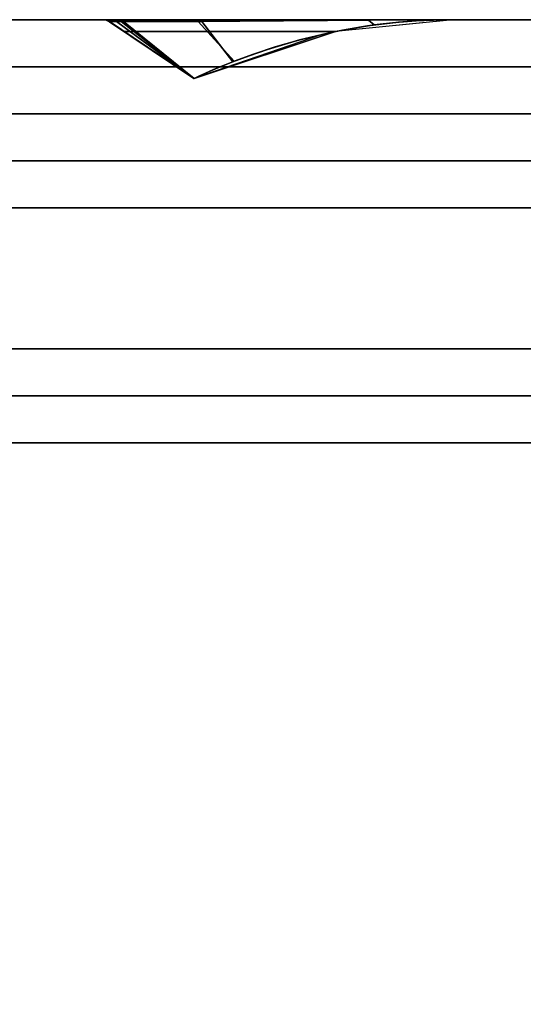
# Model space of a CAD drawing. Header units: centimetres. Extents: x -18 to 18, y -18 to 18.
# Tile 19 of 45: x -13.5 to -9.2, y 9.6 to 18. Entities that reach past the tile are written whole.
import ezdxf

# ---------------------------------------------------------------- set-up
doc = ezdxf.new("R2010")
doc.units = ezdxf.units.CM
doc.layers.get('0').update_dxf_attribs({"true_color": 0x5890e1})

msp = doc.modelspace()

# ---------------------------------------------------------------- linework, layer by layer
at = {"color": 183, "true_color": 0x8c58e1}
for points in [[(-17.6, 18, 0), (17.6, 18, 0), (17.6, 17.9923, 0), (17.6, 17.9695, 0), (17.6, 17.9325, 0), (17.6, 17.8828, 0), (17.6, 17.8222, 0), (17.6, 17.753, 0), (17.6, 17.678, 0), (17.6, 17.6, 0), (-17.6, 17.6, 0), (-17.6, 17.678, 0), (-17.6, 17.753, 0), (-17.6, 17.8222, 0), (-17.6, 17.8828, 0), (-17.6, 17.9325, 0), (-17.6, 17.9695, 0), (-17.6, 17.9923, 0)], [(17.6, 18, 0), (-17.6, 18, 0), (-17.6, 18, 0), (17.6, 18, 0)], [(17.6, 17.9923, 0), (17.6, 18, 0), (-17.6, 18, 0), (-17.6, 17.9923, 0), (-17.6, 17.9695, 0), (-17.6, 17.9325, 0), (-17.6, 17.8828, 0), (-17.6, 17.8222, 0), (-17.6, 17.753, 0), (-17.6, 17.678, 0), (-17.6, 17.6, 0), (17.6, 17.6, 0), (17.6, 17.678, 0), (17.6, 17.753, 0), (17.6, 17.8222, 0), (17.6, 17.8828, 0), (17.6, 17.9325, 0), (17.6, 17.9695, 0)], [(-12.8216, 18, 0), (-12.8217, 18, 0), (-9.8453, 18, 0), (-9.8453, 18, 0), (-9.8453, 18, 0), (-9.8453, 18, 0), (-9.8672, 18, 0), (-9.896, 18, 0), (-10.006, 18, 0), (-10.1726, 18, 0), (-10.5512, 18, 0), (-10.9031, 18, 0), (-11.2854, 18, 0), (-11.6718, 18, 0), (-12.0357, 18, 0), (-12.254, 18, 0), (-12.444, 18, 0), (-12.5994, 18, 0), (-12.7157, 18, 0), (-12.7579, 18, 0), (-12.8207, 18, 0)], [(-12.8216, 18, 0), (-12.8217, 18, 0), (-9.8453, 18, 0), (-9.8453, 18, 0), (-9.8453, 18, 0), (-9.8453, 18, 0), (-9.8672, 18, 0), (-9.896, 18, 0), (-10.006, 18, 0), (-10.1726, 18, 0), (-10.5512, 18, 0), (-10.9031, 18, 0), (-11.2854, 18, 0), (-11.6718, 18, 0), (-12.0357, 18, 0), (-12.254, 18, 0), (-12.444, 18, 0), (-12.5994, 18, 0), (-12.7157, 18, 0), (-12.7579, 18, 0), (-12.8207, 18, 0)], [(-12.8216, 18, 0), (-12.8217, 18, 0), (-9.8453, 18, 0), (-9.8453, 18, 0), (-9.8453, 18, 0), (-9.8453, 18, 0), (-9.8672, 18, 0), (-9.896, 18, 0), (-10.006, 18, 0), (-10.1726, 18, 0), (-10.5512, 18, 0), (-10.9031, 18, 0), (-11.2854, 18, 0), (-11.6718, 18, 0), (-12.0357, 18, 0), (-12.254, 18, 0), (-12.444, 18, 0), (-12.5994, 18, 0), (-12.7157, 18, 0), (-12.7579, 18, 0), (-12.8207, 18, 0)], [(-12.8216, 18, 0), (-12.8217, 18, 0), (-9.8453, 18, 0), (-9.8453, 18, 0), (-9.8453, 18, 0), (-9.8453, 18, 0), (-9.8672, 18, 0), (-9.896, 18, 0), (-10.006, 18, 0), (-10.1726, 18, 0), (-10.5512, 18, 0), (-10.9031, 18, 0), (-11.2854, 18, 0), (-11.6718, 18, 0), (-12.0357, 18, 0), (-12.254, 18, 0), (-12.444, 18, 0), (-12.5994, 18, 0), (-12.7157, 18, 0), (-12.7579, 18, 0), (-12.8207, 18, 0)], [(-12.7924, 17.9957, 0), (-12.7658, 17.983, 0), (-12.7658, 17.9829, 0), (-12.7929, 17.9958, 0), (-12.8214, 18, 0), (-12.8217, 18, 0), (-12.8216, 18, 0)], [(-12.7924, 17.9957, 0), (-12.7658, 17.983, 0), (-12.7658, 17.9829, 0), (-12.7929, 17.9958, 0), (-12.8214, 18, 0), (-12.8217, 18, 0), (-12.8216, 18, 0)], [(-12.7924, 17.9957, 0), (-12.7658, 17.983, 0), (-12.7658, 17.9829, 0), (-12.7929, 17.9958, 0), (-12.8214, 18, 0), (-12.8217, 18, 0), (-12.8216, 18, 0)], [(-12.7924, 17.9957, 0), (-12.7658, 17.983, 0), (-12.7658, 17.9829, 0), (-12.7929, 17.9958, 0), (-12.8214, 18, 0), (-12.8217, 18, 0), (-12.8216, 18, 0)], [(-12.7924, 17.9957, 0), (-12.8216, 18, 0), (-12.8207, 18, 0), (-12.792, 17.9958, 0), (-12.7657, 17.9835, 0), (-12.7658, 17.983, 0)], [(-12.8216, 18, 0), (-12.8207, 18, 0), (-12.792, 17.9958, 0), (-12.7657, 17.9835, 0), (-12.7658, 17.983, 0), (-12.7924, 17.9957, 0)], [(-12.8216, 18, 0), (-12.8207, 18, 0), (-12.792, 17.9958, 0), (-12.7657, 17.9835, 0), (-12.7658, 17.983, 0), (-12.7924, 17.9957, 0)], [(-12.8216, 18, 0), (-12.8207, 18, 0), (-12.792, 17.9958, 0), (-12.7657, 17.9835, 0), (-12.7658, 17.983, 0), (-12.7924, 17.9957, 0)], [(-9.9692, 17.9985, 0), (-9.8453, 18, 0), (-12.8215, 18, 0), (-12.7929, 17.9958, 0), (-12.7658, 17.9829, 0), (-12.7425, 17.9672, 0), (-12.7124, 17.947, 0), (-12.678, 17.9239, 0), (-12.6426, 17.9, 0), (-10.8447, 17.9, 0), (-10.7825, 17.9122, 0), (-10.7202, 17.9236, 0), (-10.5954, 17.944, 0), (-10.4704, 17.9612, 0), (-10.3454, 17.9753, 0), (-10.2201, 17.9862, 0), (-10.0947, 17.9939, 0)], [(-9.9692, 17.9985, 0), (-9.8453, 18, 0), (-12.8215, 18, 0), (-12.7929, 17.9958, 0), (-12.7658, 17.9829, 0), (-12.7425, 17.9672, 0), (-12.7124, 17.947, 0), (-12.678, 17.9239, 0), (-12.6426, 17.9, 0), (-10.8447, 17.9, 0), (-10.7825, 17.9122, 0), (-10.7202, 17.9236, 0), (-10.5954, 17.944, 0), (-10.4704, 17.9612, 0), (-10.3454, 17.9753, 0), (-10.2201, 17.9862, 0), (-10.0947, 17.9939, 0)], [(-9.9692, 17.9985, 0), (-9.8453, 18, 0), (-12.8215, 18, 0), (-12.7929, 17.9958, 0), (-12.7658, 17.9829, 0), (-12.7425, 17.9672, 0), (-12.7124, 17.947, 0), (-12.678, 17.9239, 0), (-12.6426, 17.9, 0), (-10.8447, 17.9, 0), (-10.7825, 17.9122, 0), (-10.7202, 17.9236, 0), (-10.5954, 17.944, 0), (-10.4704, 17.9612, 0), (-10.3454, 17.9753, 0), (-10.2201, 17.9862, 0), (-10.0947, 17.9939, 0)], [(-9.9692, 17.9985, 0), (-9.8453, 18, 0), (-12.8215, 18, 0), (-12.7929, 17.9958, 0), (-12.7658, 17.9829, 0), (-12.7425, 17.9672, 0), (-12.7124, 17.947, 0), (-12.678, 17.9239, 0), (-12.6426, 17.9, 0), (-10.8447, 17.9, 0), (-10.7825, 17.9122, 0), (-10.7202, 17.9236, 0), (-10.5954, 17.944, 0), (-10.4704, 17.9612, 0), (-10.3454, 17.9753, 0), (-10.2201, 17.9862, 0), (-10.0947, 17.9939, 0)], [(-12.8213, 18, 0), (-12.8214, 18, 0), (-9.8451, 18, 0), (-9.8451, 18, 0), (-9.8451, 18, 0), (-9.8451, 18, 0), (-9.8669, 18, 0), (-9.8664, 18, 0), (-9.8921, 18, 0), (-10.0025, 18, 0), (-10.1723, 18, 0), (-10.5509, 18, 0), (-10.9028, 18, 0), (-11.2851, 18, 0), (-11.6715, 18, 0), (-12.0354, 18, 0), (-12.2537, 18, 0), (-12.4437, 18, 0), (-12.5992, 18, 0), (-12.7154, 18, 0), (-12.7576, 18, 0), (-12.8204, 18, 0)], [(-12.7921, 17.9957, 0), (-12.7655, 17.983, 0), (-12.7655, 17.9829, 0), (-12.7926, 17.9958, 0), (-12.8211, 18, 0), (-12.8214, 18, 0), (-12.8213, 18, 0)], [(-12.8213, 18, 0), (-12.8204, 18, 0), (-12.7917, 17.9958, 0), (-12.7654, 17.9835, 0), (-12.7655, 17.983, 0), (-12.7921, 17.9957, 0)], [(-9.9689, 17.9985, 0), (-9.8451, 18, 0), (-12.8212, 18, 0), (-12.7926, 17.9958, 0), (-12.7655, 17.9829, 0), (-12.7422, 17.9672, 0), (-12.7121, 17.947, 0), (-12.6778, 17.9239, 0), (-12.6423, 17.9, 0), (-10.8444, 17.9, 0), (-10.7822, 17.9122, 0), (-10.7199, 17.9236, 0), (-10.5951, 17.944, 0), (-10.4701, 17.9612, 0), (-10.3451, 17.9753, 0), (-10.2199, 17.9862, 0), (-10.0944, 17.9939, 0)], [(-12.8208, 18, 0), (-9.8443, 18, 0), (-9.8443, 18, 0), (-9.8451, 18, 0), (-9.8451, 18, 0), (-9.8454, 18, 0), (-9.8616, 18, 0), (-9.8607, 18, 0), (-9.9483, 18, 0), (-10.1136, 18, 0), (-10.3469, 18, 0), (-10.636, 18, 0), (-10.9658, 18, 0), (-11.3174, 18, 0), (-11.6703, 18, 0), (-12.0041, 18, 0), (-12.4149, 18, 0), (-12.5742, 18, 0), (-12.6963, 18, 0), (-12.6963, 18, 0), (-12.7896, 18, 0), (-12.8209, 18, 0)], [(-12.7917, 17.9956, 0), (-12.765, 17.9829, 0), (-12.7649, 17.983, 0), (-12.7916, 17.9956, 0), (-12.8208, 18, 0), (-12.8209, 18, 0)], [(-12.6707, 17.9961, 0), (-12.6472, 17.9846, 0), (-12.738, 17.985, 0), (-12.765, 17.9829, 0), (-12.7917, 17.9956, 0), (-12.8209, 18, 0), (-12.7896, 18, 0), (-12.6963, 18, 0)], [(-9.9698, 17.9985, 0), (-9.8443, 18, 0), (-12.8208, 18, 0), (-12.7916, 17.9956, 0), (-12.7649, 17.983, 0), (-12.7374, 17.9644, 0), (-12.7068, 17.9438, 0), (-12.6746, 17.9221, 0), (-12.6417, 17.9, 0), (-10.8434, 17.9, 0), (-10.7813, 17.9122, 0), (-10.7191, 17.9236, 0), (-10.5946, 17.9439, 0), (-10.4699, 17.9611, 0), (-10.3451, 17.9752, 0), (-10.2203, 17.9861, 0), (-10.0952, 17.9938, 0)], [(-12.792, 17.9958, 0), (-12.8207, 18, 0), (-12.7579, 18, 0), (-12.7314, 17.9961, 0), (-12.707, 17.9847, 0), (-12.7657, 17.9835, 0)], [(-12.792, 17.9958, 0), (-12.8207, 18, 0), (-12.7579, 18, 0), (-12.7314, 17.9961, 0), (-12.707, 17.9847, 0), (-12.7657, 17.9835, 0)], [(-12.792, 17.9958, 0), (-12.8207, 18, 0), (-12.7579, 18, 0), (-12.7314, 17.9961, 0), (-12.707, 17.9847, 0), (-12.7657, 17.9835, 0)], [(-12.792, 17.9958, 0), (-12.8207, 18, 0), (-12.7579, 18, 0), (-12.7314, 17.9961, 0), (-12.707, 17.9847, 0), (-12.7657, 17.9835, 0)], [(-12.7311, 17.9961, 0), (-12.7067, 17.9847, 0), (-12.7654, 17.9835, 0), (-12.7917, 17.9958, 0), (-12.8204, 18, 0), (-12.7576, 18, 0)], [(-12.7658, 17.983, 0), (-12.7657, 17.9835, 0), (-12.0485, 17.4999, 0), (-12.0485, 17.4999, 0)], [(-12.7658, 17.983, 0), (-12.7657, 17.9835, 0), (-12.0485, 17.4999, 0), (-12.0485, 17.4999, 0)], [(-12.7658, 17.983, 0), (-12.7657, 17.9835, 0), (-12.0485, 17.4999, 0), (-12.0485, 17.4999, 0)], [(-12.7658, 17.983, 0), (-12.7657, 17.9835, 0), (-12.0485, 17.4999, 0), (-12.0485, 17.4999, 0)], [(-12.0485, 17.4999, 0), (-12.0485, 17.4999, 0), (-12.6426, 17.9, 0), (-12.7124, 17.947, 0), (-12.7425, 17.9672, 0), (-12.7658, 17.9829, 0), (-12.7658, 17.983, 0)], [(-12.0485, 17.4999, 0), (-12.0485, 17.4999, 0), (-12.6426, 17.9, 0), (-12.7124, 17.947, 0), (-12.7425, 17.9672, 0), (-12.7658, 17.9829, 0), (-12.7658, 17.983, 0)], [(-12.0485, 17.4999, 0), (-12.0485, 17.4999, 0), (-12.6426, 17.9, 0), (-12.7124, 17.947, 0), (-12.7425, 17.9672, 0), (-12.7658, 17.9829, 0), (-12.7658, 17.983, 0)], [(-12.0485, 17.4999, 0), (-12.0485, 17.4999, 0), (-12.6426, 17.9, 0), (-12.7124, 17.947, 0), (-12.7425, 17.9672, 0), (-12.7658, 17.9829, 0), (-12.7658, 17.983, 0)], [(-12.7657, 17.9835, 0), (-12.707, 17.9847, 0), (-12.0485, 17.4999, 0), (-12.0485, 17.4999, 0)], [(-12.7657, 17.9835, 0), (-12.707, 17.9847, 0), (-12.0485, 17.4999, 0), (-12.0485, 17.4999, 0)], [(-12.7657, 17.9835, 0), (-12.707, 17.9847, 0), (-12.0485, 17.4999, 0), (-12.0485, 17.4999, 0)], [(-12.7657, 17.9835, 0), (-12.707, 17.9847, 0), (-12.0485, 17.4999, 0), (-12.0485, 17.4999, 0)], [(-12.7655, 17.983, 0), (-12.7654, 17.9835, 0), (-12.0482, 17.4999, 0), (-12.0482, 17.4999, 0)], [(-12.0482, 17.4999, 0), (-12.0482, 17.4999, 0), (-12.6423, 17.9, 0), (-12.7121, 17.947, 0), (-12.7422, 17.9672, 0), (-12.7655, 17.9829, 0), (-12.7655, 17.983, 0)], [(-12.7654, 17.9835, 0), (-12.7067, 17.9847, 0), (-12.0482, 17.4999, 0), (-12.0482, 17.4999, 0)], [(-12.6472, 17.9846, 0), (-12.0474, 17.4998, 0), (-12.0474, 17.4998, 0), (-12.0474, 17.4998, 0), (-12.765, 17.9829, 0), (-12.738, 17.985, 0)], [(-12.0474, 17.4998, 0), (-12.0474, 17.4999, 0), (-12.6417, 17.9, 0), (-12.7068, 17.9438, 0), (-12.7374, 17.9644, 0), (-12.7649, 17.983, 0), (-12.765, 17.9829, 0)], [(-12.7579, 18, 0), (-12.7157, 18, 0), (-12.6897, 17.996, 0), (-12.6657, 17.9844, 0), (-12.707, 17.9847, 0), (-12.7314, 17.9961, 0)], [(-12.7579, 18, 0), (-12.7157, 18, 0), (-12.6897, 17.996, 0), (-12.6657, 17.9844, 0), (-12.707, 17.9847, 0), (-12.7314, 17.9961, 0)], [(-12.7579, 18, 0), (-12.7157, 18, 0), (-12.6897, 17.996, 0), (-12.6657, 17.9844, 0), (-12.707, 17.9847, 0), (-12.7314, 17.9961, 0)], [(-12.7579, 18, 0), (-12.7157, 18, 0), (-12.6897, 17.996, 0), (-12.6657, 17.9844, 0), (-12.707, 17.9847, 0), (-12.7314, 17.9961, 0)], [(-12.7576, 18, 0), (-12.7154, 18, 0), (-12.6894, 17.996, 0), (-12.6654, 17.9844, 0), (-12.7067, 17.9847, 0), (-12.7311, 17.9961, 0)], [(-12.5531, 17.984, 0), (-12.6657, 17.9844, 0), (-12.6897, 17.996, 0), (-12.7157, 18, 0), (-12.5994, 18, 0), (-12.444, 18, 0), (-12.254, 18, 0), (-12.0357, 18, 0), (-12.023, 17.9964, 0), (-12.0113, 17.9858, 0), (-12.4034, 17.9841, 0)], [(-12.023, 17.9964, 0), (-12.0113, 17.9858, 0), (-12.4034, 17.9841, 0), (-12.5531, 17.984, 0), (-12.6657, 17.9844, 0), (-12.6897, 17.996, 0), (-12.7157, 18, 0), (-12.5994, 18, 0), (-12.444, 18, 0), (-12.254, 18, 0), (-12.0357, 18, 0)], [(-12.254, 18, 0), (-12.0357, 18, 0), (-12.023, 17.9964, 0), (-12.0113, 17.9858, 0), (-12.4034, 17.9841, 0), (-12.5531, 17.984, 0), (-12.6657, 17.9844, 0), (-12.6897, 17.996, 0), (-12.7157, 18, 0), (-12.5994, 18, 0), (-12.444, 18, 0)], [(-12.023, 17.9964, 0), (-12.0113, 17.9858, 0), (-12.4034, 17.9841, 0), (-12.5531, 17.984, 0), (-12.6657, 17.9844, 0), (-12.6897, 17.996, 0), (-12.7157, 18, 0), (-12.5994, 18, 0), (-12.444, 18, 0), (-12.254, 18, 0), (-12.0357, 18, 0)], [(-12.0227, 17.9964, 0), (-12.011, 17.9858, 0), (-12.4032, 17.9841, 0), (-12.5528, 17.984, 0), (-12.6654, 17.9844, 0), (-12.6894, 17.996, 0), (-12.7154, 18, 0), (-12.5992, 18, 0), (-12.4437, 18, 0), (-12.2537, 18, 0), (-12.0354, 18, 0)], [(-12.0477, 17.5003, 0), (-12.0485, 17.4999, 0), (-12.0485, 17.4999, 0), (-12.707, 17.9847, 0), (-12.6657, 17.9844, 0)], [(-12.0477, 17.5003, 0), (-12.0485, 17.4999, 0), (-12.0485, 17.4999, 0), (-12.707, 17.9847, 0), (-12.6657, 17.9844, 0)], [(-12.0477, 17.5003, 0), (-12.0485, 17.4999, 0), (-12.0485, 17.4999, 0), (-12.707, 17.9847, 0), (-12.6657, 17.9844, 0)], [(-12.0477, 17.5003, 0), (-12.0485, 17.4999, 0), (-12.0485, 17.4999, 0), (-12.707, 17.9847, 0), (-12.6657, 17.9844, 0)], [(-12.0474, 17.5003, 0), (-12.0482, 17.4999, 0), (-12.0482, 17.4999, 0), (-12.7067, 17.9847, 0), (-12.6654, 17.9844, 0)], [(-11.9916, 17.9961, 0), (-11.98, 17.9847, 0), (-12.3749, 17.9836, 0), (-12.6472, 17.9846, 0), (-12.6707, 17.9961, 0), (-12.6963, 18, 0), (-12.5742, 18, 0), (-12.4149, 18, 0), (-12.0041, 18, 0)], [(-11.7053, 17.6464, 0), (-11.7456, 17.6306, 0), (-11.8184, 17.6012, 0), (-11.8875, 17.5723, 0), (-11.9492, 17.5455, 0), (-11.9998, 17.5227, 0), (-12.0349, 17.5064, 0), (-12.0477, 17.5003, 0), (-12.6657, 17.9844, 0), (-12.5531, 17.984, 0), (-12.4034, 17.9841, 0), (-12.221, 17.9847, 0), (-12.0113, 17.9858, 0)], [(-11.7053, 17.6464, 0), (-11.7456, 17.6306, 0), (-11.8184, 17.6012, 0), (-11.8875, 17.5723, 0), (-11.9492, 17.5455, 0), (-11.9998, 17.5227, 0), (-12.0349, 17.5064, 0), (-12.0477, 17.5003, 0), (-12.6657, 17.9844, 0), (-12.5531, 17.984, 0), (-12.4034, 17.9841, 0), (-12.221, 17.9847, 0), (-12.0113, 17.9858, 0)], [(-11.7053, 17.6464, 0), (-11.7456, 17.6306, 0), (-11.8184, 17.6012, 0), (-11.8875, 17.5723, 0), (-11.9492, 17.5455, 0), (-11.9998, 17.5227, 0), (-12.0349, 17.5064, 0), (-12.0477, 17.5003, 0), (-12.6657, 17.9844, 0), (-12.5531, 17.984, 0), (-12.4034, 17.9841, 0), (-12.221, 17.9847, 0), (-12.0113, 17.9858, 0)], [(-11.7053, 17.6464, 0), (-11.7456, 17.6306, 0), (-11.8184, 17.6012, 0), (-11.8875, 17.5723, 0), (-11.9492, 17.5455, 0), (-11.9998, 17.5227, 0), (-12.0349, 17.5064, 0), (-12.0477, 17.5003, 0), (-12.6657, 17.9844, 0), (-12.5531, 17.984, 0), (-12.4034, 17.9841, 0), (-12.221, 17.9847, 0), (-12.0113, 17.9858, 0)], [(-11.705, 17.6464, 0), (-11.7454, 17.6306, 0), (-11.8181, 17.6012, 0), (-11.8872, 17.5723, 0), (-11.9489, 17.5455, 0), (-11.9995, 17.5227, 0), (-12.0346, 17.5064, 0), (-12.0474, 17.5003, 0), (-12.6654, 17.9844, 0), (-12.5528, 17.984, 0), (-12.4032, 17.9841, 0), (-12.2207, 17.9847, 0), (-12.011, 17.9858, 0)], [(-11.7956, 17.61, 0), (-11.8537, 17.586, 0), (-11.8657, 17.581, 0), (-11.9304, 17.5532, 0), (-11.986, 17.5284, 0), (-12.0283, 17.5089, 0), (-12.0474, 17.4998, 0), (-12.6472, 17.9846, 0), (-12.5285, 17.9838, 0), (-12.3749, 17.9836, 0), (-12.1902, 17.9839, 0), (-11.98, 17.9847, 0), (-11.7182, 17.6409, 0)], [(-9.8457, 18, 0), (-9.8453, 18, 0), (-9.8453, 18, 0), (-9.8453, 18, 0), (-10.8447, 17.9, 0), (-10.9609, 17.875, 0), (-12.0485, 17.4999, 0), (-12.0485, 17.4999, 0), (-12.0485, 17.4999, 0), (-12.0485, 17.4999, 0), (-12.0485, 17.4999, 0), (-12.0477, 17.5003, 0), (-12.0349, 17.5064, 0), (-11.9998, 17.5227, 0), (-11.9492, 17.5455, 0), (-11.8875, 17.5723, 0), (-11.8184, 17.6012, 0), (-11.7456, 17.6306, 0), (-11.7053, 17.6464, 0), (-11.5425, 17.7067, 0), (-11.358, 17.768, 0), (-11.1572, 17.8263, 0), (-10.9469, 17.8781, 0), (-10.7853, 17.9116, 0), (-10.5156, 17.9553, 0), (-10.4635, 17.962, 0), (-10.3044, 17.9791, 0), (-10.1581, 17.9904, 0), (-10.0793, 17.9947, 0), (-10.0102, 17.9974, 0), (-9.9482, 17.999, 0), (-9.8969, 17.9997, 0), (-9.861, 18, 0), (-9.8485, 18, 0)], [(-9.8457, 18, 0), (-9.8453, 18, 0), (-9.8453, 18, 0), (-9.8453, 18, 0), (-10.8447, 17.9, 0), (-10.9609, 17.875, 0), (-12.0485, 17.4999, 0), (-12.0485, 17.4999, 0), (-12.0485, 17.4999, 0), (-12.0485, 17.4999, 0), (-12.0485, 17.4999, 0), (-12.0477, 17.5003, 0), (-12.0349, 17.5064, 0), (-11.9998, 17.5227, 0), (-11.9492, 17.5455, 0), (-11.8875, 17.5723, 0), (-11.8184, 17.6012, 0), (-11.7456, 17.6306, 0), (-11.7053, 17.6464, 0), (-11.5425, 17.7067, 0), (-11.358, 17.768, 0), (-11.1572, 17.8263, 0), (-10.9469, 17.8781, 0), (-10.7853, 17.9116, 0), (-10.6231, 17.9397, 0), (-10.5156, 17.9553, 0), (-10.4635, 17.962, 0), (-10.3044, 17.9791, 0), (-10.1581, 17.9904, 0), (-10.0793, 17.9947, 0), (-10.0102, 17.9974, 0), (-9.9482, 17.999, 0), (-9.8969, 17.9997, 0), (-9.861, 18, 0), (-9.8485, 18, 0)], [(-9.8457, 18, 0), (-9.8453, 18, 0), (-9.8453, 18, 0), (-9.8453, 18, 0), (-10.8447, 17.9, 0), (-10.9609, 17.875, 0), (-12.0485, 17.4999, 0), (-12.0485, 17.4999, 0), (-12.0485, 17.4999, 0), (-12.0485, 17.4999, 0), (-12.0485, 17.4999, 0), (-12.0477, 17.5003, 0), (-12.0349, 17.5064, 0), (-11.9998, 17.5227, 0), (-11.9492, 17.5455, 0), (-11.8875, 17.5723, 0), (-11.8184, 17.6012, 0), (-11.7456, 17.6306, 0), (-11.7053, 17.6464, 0), (-11.5425, 17.7067, 0), (-11.358, 17.768, 0), (-11.1572, 17.8263, 0), (-10.9469, 17.8781, 0), (-10.7853, 17.9116, 0), (-10.6231, 17.9397, 0), (-10.5156, 17.9553, 0), (-10.4635, 17.962, 0), (-10.3044, 17.9791, 0), (-10.1581, 17.9904, 0), (-10.0793, 17.9947, 0), (-10.0102, 17.9974, 0), (-9.9482, 17.999, 0), (-9.8969, 17.9997, 0), (-9.861, 18, 0), (-9.8485, 18, 0)], [(-9.8457, 18, 0), (-9.8453, 18, 0), (-9.8453, 18, 0), (-9.8453, 18, 0), (-10.8447, 17.9, 0), (-10.9609, 17.875, 0), (-12.0485, 17.4999, 0), (-12.0485, 17.4999, 0), (-12.0485, 17.4999, 0), (-12.0485, 17.4999, 0), (-12.0485, 17.4999, 0), (-12.0477, 17.5003, 0), (-12.0349, 17.5064, 0), (-11.9998, 17.5227, 0), (-11.9492, 17.5455, 0), (-11.8875, 17.5723, 0), (-11.8184, 17.6012, 0), (-11.7456, 17.6306, 0), (-11.7053, 17.6464, 0), (-11.5425, 17.7067, 0), (-11.358, 17.768, 0), (-11.1572, 17.8263, 0), (-10.9469, 17.8781, 0), (-10.7853, 17.9116, 0), (-10.6231, 17.9397, 0), (-10.5156, 17.9553, 0), (-10.4635, 17.962, 0), (-10.3044, 17.9791, 0), (-10.1581, 17.9904, 0), (-10.0793, 17.9947, 0), (-10.0102, 17.9974, 0), (-9.9482, 17.999, 0), (-9.8969, 17.9997, 0), (-9.861, 18, 0), (-9.8485, 18, 0)], [(-9.8454, 18, 0), (-9.8451, 18, 0), (-9.8451, 18, 0), (-9.8451, 18, 0), (-10.8444, 17.9, 0), (-10.9606, 17.875, 0), (-12.0482, 17.4999, 0), (-12.0482, 17.4999, 0), (-12.0482, 17.4999, 0), (-12.0482, 17.4999, 0), (-12.0482, 17.4999, 0), (-12.0474, 17.5003, 0), (-12.0346, 17.5064, 0), (-11.9995, 17.5227, 0), (-11.9489, 17.5455, 0), (-11.8872, 17.5723, 0), (-11.8181, 17.6012, 0), (-11.7454, 17.6306, 0), (-11.705, 17.6464, 0), (-11.5422, 17.7067, 0), (-11.3577, 17.768, 0), (-11.1569, 17.8263, 0), (-10.9467, 17.8781, 0), (-10.785, 17.9116, 0), (-10.5153, 17.9553, 0), (-10.4632, 17.962, 0), (-10.3041, 17.9791, 0), (-10.1578, 17.9904, 0), (-10.079, 17.9947, 0), (-10.0099, 17.9974, 0), (-9.9479, 17.999, 0), (-9.8966, 17.9997, 0), (-9.8607, 18, 0), (-9.8482, 18, 0)], [(-9.8595, 18, 0), (-9.8451, 18, 0), (-9.8443, 17.9999, 0), (-9.8443, 18, 0), (-10.8434, 17.9, 0), (-12.0474, 17.4999, 0), (-12.0474, 17.4998, 0), (-12.0474, 17.4998, 0), (-12.0283, 17.5089, 0), (-11.986, 17.5284, 0), (-11.9304, 17.5532, 0), (-11.8657, 17.581, 0), (-11.7956, 17.61, 0), (-11.7182, 17.6409, 0), (-11.5783, 17.6936, 0), (-11.423, 17.7469, 0), (-11.1509, 17.8277, 0), (-10.8602, 17.8965, 0), (-10.5719, 17.9472, 0), (-10.3099, 17.9785, 0), (-10.1614, 17.99, 0), (-10.0183, 17.997, 0), (-9.9534, 17.9988, 0), (-9.8987, 17.9996, 0)], [(-12.023, 17.9964, 0), (-12.0357, 18, 0), (-11.6718, 18, 0), (-11.2854, 18, 0), (-10.9031, 18, 0), (-10.5512, 18, 0), (-10.5635, 17.9973, 0), (-10.9127, 17.9945, 0), (-11.2867, 17.9912, 0), (-11.661, 17.9881, 0), (-12.0113, 17.9858, 0)], [(-12.023, 17.9964, 0), (-12.0357, 18, 0), (-11.6718, 18, 0), (-11.2854, 18, 0), (-10.9031, 18, 0), (-10.5512, 18, 0), (-10.5635, 17.9973, 0), (-10.9127, 17.9945, 0), (-11.2867, 17.9912, 0), (-11.661, 17.9881, 0), (-12.0113, 17.9858, 0)], [(-12.023, 17.9964, 0), (-12.0357, 18, 0), (-11.6718, 18, 0), (-11.2854, 18, 0), (-10.9031, 18, 0), (-10.5512, 18, 0), (-10.5635, 17.9973, 0), (-10.9127, 17.9945, 0), (-11.2867, 17.9912, 0), (-11.661, 17.9881, 0), (-12.0113, 17.9858, 0)], [(-12.023, 17.9964, 0), (-12.0357, 18, 0), (-11.6718, 18, 0), (-11.2854, 18, 0), (-10.9031, 18, 0), (-10.5512, 18, 0), (-10.5635, 17.9973, 0), (-10.9127, 17.9945, 0), (-11.2867, 17.9912, 0), (-11.661, 17.9881, 0), (-12.0113, 17.9858, 0)], [(-12.0227, 17.9964, 0), (-12.0354, 18, 0), (-11.6715, 18, 0), (-11.2851, 18, 0), (-10.9028, 18, 0), (-10.5509, 18, 0), (-10.5632, 17.9973, 0), (-10.9124, 17.9945, 0), (-11.2864, 17.9912, 0), (-11.6608, 17.9881, 0), (-12.011, 17.9858, 0)], [(-10.7853, 17.9116, 0), (-10.7853, 17.9115, 0), (-10.9469, 17.8782, 0), (-10.9469, 17.8781, 0), (-11.1572, 17.8263, 0), (-11.358, 17.768, 0), (-11.5425, 17.7067, 0), (-11.7053, 17.6464, 0), (-12.0113, 17.9858, 0), (-11.661, 17.9881, 0), (-11.2867, 17.9912, 0), (-10.9127, 17.9945, 0), (-10.5635, 17.9973, 0), (-10.5156, 17.9553, 0)], [(-10.7853, 17.9116, 0), (-10.7853, 17.9115, 0), (-10.9469, 17.8782, 0), (-10.9469, 17.8781, 0), (-11.1572, 17.8263, 0), (-11.358, 17.768, 0), (-11.5425, 17.7067, 0), (-11.7053, 17.6464, 0), (-12.0113, 17.9858, 0), (-11.661, 17.9881, 0), (-11.2867, 17.9912, 0), (-10.9127, 17.9945, 0), (-10.5635, 17.9973, 0), (-10.5156, 17.9553, 0), (-10.6231, 17.9397, 0)], [(-10.7853, 17.9116, 0), (-10.7853, 17.9115, 0), (-10.9469, 17.8782, 0), (-10.9469, 17.8781, 0), (-11.1572, 17.8263, 0), (-11.358, 17.768, 0), (-11.5425, 17.7067, 0), (-11.7053, 17.6464, 0), (-12.0113, 17.9858, 0), (-11.661, 17.9881, 0), (-11.2867, 17.9912, 0), (-10.9127, 17.9945, 0), (-10.5635, 17.9973, 0), (-10.5156, 17.9553, 0), (-10.6231, 17.9397, 0)], [(-10.7853, 17.9116, 0), (-10.7853, 17.9115, 0), (-10.9469, 17.8782, 0), (-10.9469, 17.8781, 0), (-11.1572, 17.8263, 0), (-11.358, 17.768, 0), (-11.5425, 17.7067, 0), (-11.7053, 17.6464, 0), (-12.0113, 17.9858, 0), (-11.661, 17.9881, 0), (-11.2867, 17.9912, 0), (-10.9127, 17.9945, 0), (-10.5635, 17.9973, 0), (-10.5156, 17.9553, 0), (-10.6231, 17.9397, 0)], [(-10.785, 17.9116, 0), (-10.785, 17.9115, 0), (-10.9467, 17.8782, 0), (-10.9467, 17.8781, 0), (-11.1569, 17.8263, 0), (-11.3577, 17.768, 0), (-11.5422, 17.7067, 0), (-11.705, 17.6464, 0), (-12.011, 17.9858, 0), (-11.6608, 17.9881, 0), (-11.2864, 17.9912, 0), (-10.9124, 17.9945, 0), (-10.5632, 17.9973, 0), (-10.5153, 17.9553, 0)], [(-11.9916, 17.9961, 0), (-12.0041, 18, 0), (-11.6703, 18, 0), (-11.3174, 18, 0), (-10.9658, 18, 0), (-10.636, 18, 0), (-10.3469, 18, 0), (-10.1136, 18, 0), (-9.9483, 18, 0), (-9.8607, 18, 0), (-9.8616, 18, 0), (-9.9529, 17.9999, 0), (-10.1233, 17.9993, 0), (-10.3609, 17.9978, 0), (-10.6502, 17.9953, 0), (-10.9753, 17.9923, 0), (-11.3178, 17.9892, 0), (-11.6588, 17.9866, 0), (-11.98, 17.9847, 0)], [(-9.8616, 18, 0), (-9.8454, 18, 0), (-9.8454, 18, 0), (-9.8451, 18, 0), (-9.8595, 18, 0), (-9.8987, 17.9996, 0), (-9.9534, 17.9988, 0), (-10.0183, 17.997, 0), (-10.1614, 17.99, 0), (-10.3099, 17.9784, 0), (-10.5719, 17.9472, 0), (-10.8602, 17.8965, 0), (-11.1509, 17.8277, 0), (-11.423, 17.7469, 0), (-11.5782, 17.6935, 0), (-11.7182, 17.6409, 0), (-11.98, 17.9847, 0), (-11.6588, 17.9866, 0), (-11.3178, 17.9892, 0), (-10.9753, 17.9923, 0), (-10.6502, 17.9953, 0), (-10.3609, 17.9978, 0), (-10.1233, 17.9993, 0), (-9.9529, 17.9999, 0)], [(-10.5512, 18, 0), (-10.1726, 18, 0), (-10.181, 17.9994, 0), (-10.5635, 17.9973, 0)], [(-10.5512, 18, 0), (-10.1726, 18, 0), (-10.181, 17.9994, 0), (-10.5635, 17.9973, 0)], [(-10.5512, 18, 0), (-10.1726, 18, 0), (-10.181, 17.9994, 0), (-10.5635, 17.9973, 0)], [(-10.5512, 18, 0), (-10.1726, 18, 0), (-10.181, 17.9994, 0), (-10.5635, 17.9973, 0)], [(-10.181, 17.9994, 0), (-10.1581, 17.9904, 0), (-10.3044, 17.9791, 0), (-10.4635, 17.962, 0), (-10.4634, 17.962, 0), (-10.5156, 17.9553, 0), (-10.5635, 17.9973, 0), (-10.3584, 17.9986, 0)], [(-10.181, 17.9994, 0), (-10.1581, 17.9904, 0), (-10.3044, 17.9791, 0), (-10.4635, 17.962, 0), (-10.5156, 17.9553, 0), (-10.5635, 17.9973, 0), (-10.3584, 17.9986, 0)], [(-10.181, 17.9994, 0), (-10.1581, 17.9904, 0), (-10.3044, 17.9791, 0), (-10.4635, 17.962, 0), (-10.5156, 17.9553, 0), (-10.5635, 17.9973, 0), (-10.3584, 17.9986, 0)], [(-10.181, 17.9994, 0), (-10.1581, 17.9904, 0), (-10.3044, 17.9791, 0), (-10.4635, 17.962, 0), (-10.5156, 17.9553, 0), (-10.5635, 17.9973, 0), (-10.3584, 17.9986, 0)], [(-10.5509, 18, 0), (-10.1723, 18, 0), (-10.1807, 17.9994, 0), (-10.5632, 17.9973, 0)], [(-10.1807, 17.9994, 0), (-10.1578, 17.9904, 0), (-10.3041, 17.9791, 0), (-10.4632, 17.962, 0), (-10.4631, 17.962, 0), (-10.5153, 17.9553, 0), (-10.5632, 17.9973, 0), (-10.3582, 17.9986, 0)], [(-9.8672, 18, 0), (-9.8673, 18, 0), (-9.9801, 17.9999, 0), (-10.181, 17.9994, 0), (-10.1726, 18, 0), (-10.006, 18, 0), (-9.896, 18, 0), (-9.8672, 18, 0), (-9.8672, 18, 0), (-9.8672, 18, 0)], [(-9.8672, 18, 0), (-9.8673, 18, 0), (-9.9801, 17.9999, 0), (-10.181, 17.9994, 0), (-10.1726, 18, 0), (-10.006, 18, 0), (-9.896, 18, 0), (-9.8672, 18, 0), (-9.8672, 18, 0), (-9.8672, 18, 0)], [(-9.8672, 18, 0), (-9.8673, 18, 0), (-9.9801, 17.9999, 0), (-10.181, 17.9994, 0), (-10.1726, 18, 0), (-10.006, 18, 0), (-9.896, 18, 0), (-9.8672, 18, 0), (-9.8672, 18, 0), (-9.8672, 18, 0)], [(-9.8672, 18, 0), (-9.8673, 18, 0), (-9.9801, 17.9999, 0), (-10.181, 17.9994, 0), (-10.1726, 18, 0), (-10.006, 18, 0), (-9.896, 18, 0), (-9.8672, 18, 0), (-9.8672, 18, 0), (-9.8672, 18, 0)], [(-10.0793, 17.9947, 0), (-10.1581, 17.9904, 0), (-10.181, 17.9994, 0), (-10.0703, 17.9998, 0), (-9.9801, 17.9999, 0), (-9.912, 18, 0), (-9.8672, 18, 0), (-9.8453, 18, 0), (-9.8453, 18, 0), (-9.8457, 18, 0), (-9.8485, 18, 0), (-9.861, 18, 0), (-9.8969, 17.9997, 0), (-9.9482, 17.999, 0), (-10.0102, 17.9974, 0)], [(-10.0793, 17.9947, 0), (-10.1581, 17.9904, 0), (-10.181, 17.9994, 0), (-10.0703, 17.9998, 0), (-9.9801, 17.9999, 0), (-9.912, 18, 0), (-9.8672, 18, 0), (-9.8453, 18, 0), (-9.8453, 18, 0), (-9.8457, 18, 0), (-9.8485, 18, 0), (-9.861, 18, 0), (-9.8969, 17.9997, 0), (-9.9482, 17.999, 0), (-10.0102, 17.9974, 0)], [(-10.0793, 17.9947, 0), (-10.1581, 17.9904, 0), (-10.181, 17.9994, 0), (-10.0703, 17.9998, 0), (-9.9801, 17.9999, 0), (-9.912, 18, 0), (-9.8672, 18, 0), (-9.8453, 18, 0), (-9.8453, 18, 0), (-9.8457, 18, 0), (-9.8485, 18, 0), (-9.861, 18, 0), (-9.8969, 17.9997, 0), (-9.9482, 17.999, 0), (-10.0102, 17.9974, 0), (-10.023, 17.997, 0)], [(-10.0793, 17.9947, 0), (-10.1581, 17.9904, 0), (-10.181, 17.9994, 0), (-10.0703, 17.9998, 0), (-9.9801, 17.9999, 0), (-9.912, 18, 0), (-9.8672, 18, 0), (-9.8453, 18, 0), (-9.8453, 18, 0), (-9.8457, 18, 0), (-9.8485, 18, 0), (-9.861, 18, 0), (-9.8969, 17.9997, 0), (-9.9482, 17.999, 0), (-10.0102, 17.9974, 0)], [(-9.9801, 17.9999, 0), (-10.1807, 17.9994, 0), (-10.1723, 18, 0), (-10.0025, 18, 0), (-9.8921, 18, 0), (-9.8669, 18, 0), (-9.912, 18, 0)], [(-10.079, 17.9947, 0), (-10.1578, 17.9904, 0), (-10.1807, 17.9994, 0), (-10.07, 17.9998, 0), (-9.9798, 17.9999, 0), (-9.9117, 18, 0), (-9.8669, 18, 0), (-9.8451, 18, 0), (-9.845, 18, 0), (-9.8454, 18, 0), (-9.8482, 18, 0), (-9.8607, 18, 0), (-9.8966, 17.9997, 0), (-9.9479, 17.999, 0), (-10.0099, 17.9974, 0)], [(-9.8669, 18, 0), (-9.8669, 18, 0), (-9.8921, 18, 0)], [(-9.8669, 18, 0), (-9.8669, 18, 0), (-9.8669, 18, 0), (-9.8669, 18, 0), (-9.867, 18, 0), (-9.867, 18, 0), (-9.867, 18, 0)], [(-12.6426, 17.9, 0), (-12.0485, 17.4999, 0), (-10.8447, 17.9, 0)], [(-12.6426, 17.9, 0), (-12.0485, 17.4999, 0), (-10.8447, 17.9, 0)], [(-12.6426, 17.9, 0), (-12.0485, 17.4999, 0), (-10.8447, 17.9, 0)], [(-12.6426, 17.9, 0), (-12.0485, 17.4999, 0), (-10.8447, 17.9, 0)], [(-12.6423, 17.9, 0), (-12.0482, 17.4999, 0), (-10.8444, 17.9, 0)], [(-12.6417, 17.9, 0), (-12.0474, 17.4999, 0), (-10.8434, 17.9, 0)], [(17.6, 17.6, 0), (17.6, -17.6, 0), (-17.6, -17.6, 0), (-17.6, 17.6, 0)], [(-17.6, 17.6, 0), (-17.6, -17.6, 0), (17.6, -17.6, 0), (17.6, 17.6, 0)], [(-16.4, 17.2, 0), (16.4, 17.2, 0), (16.4, 17.122, 0), (16.4, 17.0469, 0), (16.4, 16.9778, 0), (16.4, 16.9172, 0), (16.4, 16.8674, 0), (16.4, 16.8304, 0), (16.4, 16.8077, 0), (16.4, 16.8, 0), (-16.4, 16.8, 0), (-16.4, 16.8075, 0), (-16.4, 16.8304, 0), (-16.4, 16.8678, 0), (-16.4, 16.9172, 0), (-16.4, 16.9771, 0), (-16.4, 17.0469, 0), (-16.4, 17.1227, 0)], [(-16.4, 16.8, 0), (16.4, 16.8, 0), (16.4, 16.7923, 0), (16.4, 16.7695, 0), (16.4, 16.7325, 0), (16.4, 16.6828, 0), (16.4, 16.6222, 0), (16.4, 16.553, 0), (16.4, 16.478, 0), (16.4, 16.4, 0), (-16.4, 16.4, 0), (-16.4, 16.478, 0), (-16.4, 16.553, 0), (-16.4, 16.6222, 0), (-16.4, 16.6828, 0), (-16.4, 16.7325, 0), (-16.4, 16.7695, 0), (-16.4, 16.7923, 0)], [(-16.4, 16.4, 0), (16.4, 16.4, 0), (16.4, -16.4, 0), (-16.4, -16.4, 0)], [(14.4, 14.8, 0), (-14.4, 14.8, 0), (-14.4, 14.8075, 0), (-14.4, 14.8304, 0), (-14.4, 14.8678, 0), (-14.4, 14.9172, 0), (-14.4, 14.9771, 0), (-14.4, 15.0469, 0), (-14.4, 15.1227, 0), (-14.4, 15.2, 0), (14.4, 15.2, 0), (14.4, 15.122, 0), (14.4, 15.0469, 0), (14.4, 14.9778, 0), (14.4, 14.9172, 0), (14.4, 14.8674, 0), (14.4, 14.8304, 0), (14.4, 14.8077, 0)], [(14.4, 14.7923, 0), (14.4, 14.7695, 0), (14.4, 14.7325, 0), (14.4, 14.6828, 0), (14.4, 14.6222, 0), (14.4, 14.553, 0), (14.4, 14.478, 0), (14.4, 14.4, 0), (-14.4, 14.4, 0), (-14.4, 14.478, 0), (-14.4, 14.553, 0), (-14.4, 14.6222, 0), (-14.4, 14.6828, 0), (-14.4, 14.7325, 0), (-14.4, 14.7695, 0), (-14.4, 14.7923, 0), (-14.4, 14.8, 0), (14.4, 14.8, 0)], [(-14.4, -14.4, 0), (-14.4, 14.4, 0), (14.4, 14.4, 0), (14.4, -14.4, 0)]]:
    msp.add_polyline3d(points, close=True, dxfattribs=at)
for points in [[(16.4, 17.2, 0), (-16.4, 17.2, 0), (-16.6616, 17.156, 0), (-16.7897, 17.0987, 0), (-16.9075, 17.0184, 0), (-17.0092, 16.9185, 0), (-17.0904, 16.8041, 0), (-17.1846, 16.5561, 0), (-17.2, 16.4, 0), (-17.2, -16.4, 0), (-17.1846, -16.5561, 0), (-17.1391, -16.7061, 0), (-17.0443, -16.8741, 0), (-16.9075, -17.0184, 0), (-16.7393, -17.1245, 0), (-16.556, -17.1846, 0), (-16.4, -17.2, 0), (16.4, -17.2, 0)], [(14.4, 15.2, 0), (-14.4, 15.2, 0), (-14.5455, 15.1866, 0), (-14.6944, 15.1438, 0), (-14.8377, 15.0696, 0), (-14.9657, 14.9657, 0), (-15.0696, 14.8378, 0), (-15.1438, 14.6945, 0), (-15.1866, 14.5456, 0), (-15.2, 14.4, 0), (-15.2, -14.4, 0), (-15.1849, -14.5546, 0), (-15.1391, -14.7061, 0), (-15.0643, -14.8457, 0), (-14.9657, -14.9657, 0), (-14.8457, -15.0643, 0), (-14.7061, -15.1391, 0), (-14.5545, -15.1849, 0), (-14.4, -15.2, 0), (14.4, -15.2, 0)]]:
    msp.add_polyline3d(points, dxfattribs=at)

doc.saveas('drawing.dxf')
